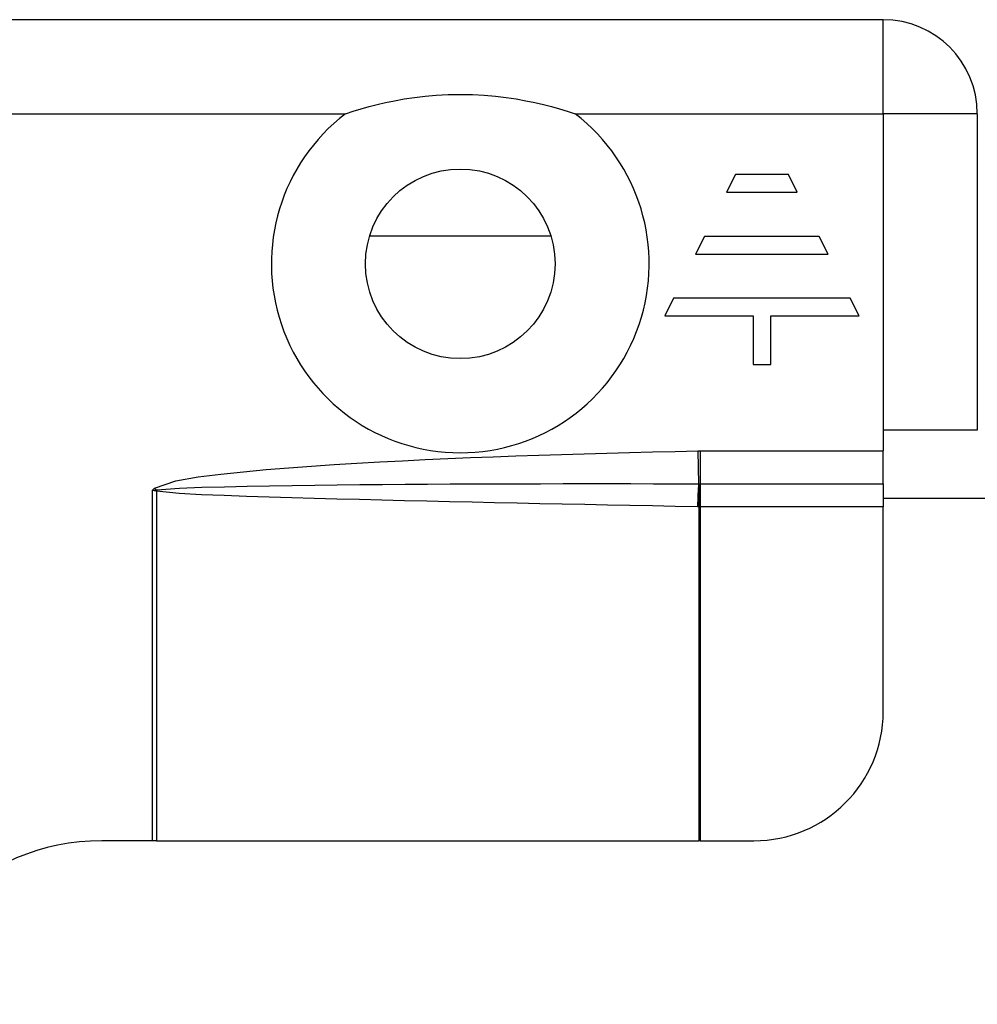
# Model space of a CAD drawing. Header units: inches. Extents: x 3 to 112, y 6 to 61.
# Tile 90 of 140: x 5.923 to 6.798, y 40.995 to 41.895. Entities that reach past the tile are written whole.
import ezdxf

# ---------------------------------------------------------------- set-up
doc = ezdxf.new("R2010")
doc.units = ezdxf.units.IN
doc.header["$MEASUREMENT"] = 0
doc.layers.add('Visible Edges(ANSI)', color=7, linetype='Continuous', lineweight=25)
doc.layers.add('Visible Tangent Edges(ANSI)', color=7, linetype='Continuous', lineweight=25)

msp = doc.modelspace()

# ---------------------------------------------------------------- linework, layer by layer
at = {"layer": 'Visible Edges(ANSI)'}
for p, q in [((6.71208, 41.89466), (5.13408, 41.89466)), ((6.79808, 41.80866), (6.79808, 41.51966)), ((6.57701, 41.75322), (6.56894, 41.73708)), ((6.62544, 41.75322), (6.57701, 41.75322)), ((6.63351, 41.73708), (6.62544, 41.75322)), ((6.56894, 41.73708), (6.63351, 41.73708)), ((6.24292, 41.69735), (6.40835, 41.69735)), ((6.54876, 41.69672), (6.54069, 41.68058)), ((6.65369, 41.69672), (6.54876, 41.69672)), ((6.66176, 41.68058), (6.65369, 41.69672)), ((6.54069, 41.68058), (6.66176, 41.68058)), ((6.52052, 41.64023), (6.51245, 41.62409)), ((6.68193, 41.64023), (6.52052, 41.64023)), ((6.69, 41.62409), (6.68193, 41.64023)), ((6.51245, 41.62409), (6.59315, 41.62409)), ((6.59315, 41.62409), (6.59315, 41.5797)), ((6.6093, 41.62409), (6.69, 41.62409)), ((6.6093, 41.5797), (6.6093, 41.62409)), ((6.59315, 41.5797), (6.6093, 41.5797)), ((6.71208, 41.51966), (6.71208, 41.5008)), ((6.79808, 41.51966), (6.71208, 41.51966)), ((6.71208, 41.47071), (6.71208, 41.5008)), ((6.71208, 41.47071), (6.71208, 41.44966)), ((6.71208, 41.45766), (9.38374, 41.45766)), ((6.71208, 41.26277), (6.71208, 41.44966)), ((6.04406, 41.14466), (5.99808, 41.14466)), ((6.04815, 41.14466), (6.04406, 41.14466)), ((6.04815, 41.14466), (6.54349, 41.14466)), ((6.54497, 41.14466), (6.54349, 41.14466)), ((6.54497, 41.14466), (6.59396, 41.14466))]:
    msp.add_line(p, q, dxfattribs=at)
at = {"layer": 'Visible Edges(ANSI)', "flags": 128}
msp.add_lwpolyline([(6.22063, 41.80866), (6.22782, 41.81101), (6.23507, 41.81322), (6.24236, 41.81526), (6.2497, 41.81715), (6.25743, 41.81895), (6.26568, 41.82066), (6.27446, 41.82224), (6.28373, 41.82364), (6.2935, 41.8248), (6.30375, 41.82569), (6.31447, 41.82626), (6.32563, 41.82646), (6.3368, 41.82626), (6.34752, 41.82569), (6.35776, 41.8248), (6.36753, 41.82364), (6.37681, 41.82224), (6.38559, 41.82066), (6.39384, 41.81895), (6.40156, 41.81715), (6.40891, 41.81526), (6.4162, 41.81322), (6.42345, 41.81101), (6.43064, 41.80866)], dxfattribs=at)
at = {"layer": 'Visible Edges(ANSI)'}
msp.add_circle((6.32563, 41.67166), 0.08661, dxfattribs=at)
for centre, radius, start, end in [((6.71208, 41.80866), 0.086, 0, 90), ((6.59396, 41.26277), 0.11811, 270, 0), ((5.99808, 40.94466), 0.2, 90, 180)]:
    msp.add_arc(centre, radius, start, end, dxfattribs=at)
at = {"layer": 'Visible Tangent Edges(ANSI)'}
for p, q in [((6.71208, 41.80866), (6.71208, 41.89466)), ((5.42842, 41.80866), (6.22063, 41.80866)), ((6.43064, 41.80866), (6.71208, 41.80866)), ((6.71208, 41.80866), (6.71208, 41.51966)), ((6.79808, 41.80866), (6.71208, 41.80866)), ((6.54275, 41.50077), (6.54337, 41.47072)), ((6.54497, 41.5008), (6.71208, 41.5008)), ((6.54497, 41.5008), (6.54497, 41.47071)), ((6.54497, 41.47071), (6.54497, 41.44966)), ((6.54497, 41.47071), (6.71208, 41.47071)), ((6.04406, 41.46466), (6.04628, 41.4667)), ((6.04406, 41.46466), (6.04769, 41.46516)), ((6.04406, 41.46466), (6.04406, 41.14466)), ((6.04756, 41.46408), (6.04406, 41.46466)), ((6.04628, 41.4667), (6.04769, 41.46516)), ((6.04815, 41.46393), (6.04815, 41.14466)), ((6.54349, 41.44966), (6.54349, 41.14466)), ((6.71208, 41.44966), (6.54497, 41.44966)), ((6.54497, 41.44966), (6.54497, 41.14466))]:
    msp.add_line(p, q, dxfattribs=at)
at = {"layer": 'Visible Tangent Edges(ANSI)', "flags": 128}
for points in [[(6.04628, 41.4667), (6.06581, 41.47341), (6.0863, 41.47695), (6.1069, 41.47961), (6.12756, 41.48179), (6.14826, 41.48371), (6.169, 41.4854), (6.18975, 41.48691), (6.2105, 41.48828), (6.23125, 41.48954), (6.252, 41.49071), (6.27275, 41.4918), (6.2935, 41.4928), (6.31426, 41.49374), (6.33502, 41.49461), (6.35579, 41.49542), (6.37656, 41.49618), (6.39733, 41.4969), (6.4181, 41.49757), (6.43887, 41.4982), (6.45964, 41.49879), (6.48042, 41.49934), (6.50119, 41.49985), (6.52197, 41.50033), (6.54275, 41.50077)], [(6.54275, 41.50077), (6.54284, 41.50077), (6.54293, 41.50078), (6.54302, 41.50078), (6.54312, 41.50078), (6.54321, 41.50078), (6.5433, 41.50078), (6.54339, 41.50078), (6.54349, 41.50079), (6.54358, 41.50079), (6.54367, 41.50079), (6.54376, 41.50079), (6.54386, 41.50079), (6.54395, 41.50079), (6.54404, 41.50079), (6.54414, 41.50079), (6.54423, 41.50079), (6.54432, 41.50079), (6.54441, 41.50079), (6.54451, 41.50079), (6.5446, 41.5008), (6.54469, 41.5008), (6.54478, 41.5008), (6.54488, 41.5008), (6.54497, 41.5008)], [(6.04849, 41.46534), (6.06898, 41.46677), (6.08958, 41.46754), (6.11019, 41.4681), (6.13081, 41.46856), (6.15143, 41.46894), (6.17206, 41.46926), (6.19268, 41.46954), (6.21331, 41.46978), (6.23394, 41.46999), (6.25456, 41.47017), (6.27519, 41.47032), (6.29582, 41.47045), (6.31644, 41.47057), (6.33707, 41.47066), (6.3577, 41.47073), (6.37833, 41.47079), (6.39896, 41.47083), (6.41959, 41.47086), (6.44022, 41.47087), (6.46085, 41.47087), (6.48148, 41.47085), (6.50211, 41.47082), (6.52274, 41.47078), (6.54337, 41.47072)], [(6.54337, 41.47072), (6.54342, 41.47072), (6.54348, 41.47072), (6.54354, 41.47072), (6.5436, 41.47072), (6.54365, 41.47072), (6.54371, 41.47072), (6.54377, 41.47072), (6.54383, 41.47072), (6.54388, 41.47072), (6.54394, 41.47072), (6.544, 41.47072), (6.54406, 41.47072), (6.54411, 41.47072), (6.54417, 41.47072), (6.54423, 41.47072), (6.54429, 41.47072), (6.54434, 41.47072), (6.5444, 41.47072), (6.54446, 41.47072), (6.54451, 41.47072), (6.54457, 41.47072), (6.54463, 41.47072), (6.54469, 41.47072), (6.54474, 41.47072)], [(6.54474, 41.47072), (6.54475, 41.47072), (6.54476, 41.47071), (6.54477, 41.47071), (6.54478, 41.47071), (6.54479, 41.47071), (6.5448, 41.47071), (6.54481, 41.47071), (6.54482, 41.47071), (6.54483, 41.47071), (6.54484, 41.47071), (6.54485, 41.47071), (6.54486, 41.47071), (6.54487, 41.47071), (6.54488, 41.47071), (6.54488, 41.47071), (6.54489, 41.47071), (6.5449, 41.47071), (6.54491, 41.47071), (6.54492, 41.47071), (6.54493, 41.47071), (6.54494, 41.47071), (6.54495, 41.47071), (6.54496, 41.47071), (6.54497, 41.47071)], [(6.04815, 41.46393), (6.04813, 41.46394), (6.0481, 41.46395), (6.04808, 41.46396), (6.04805, 41.46396), (6.04803, 41.46397), (6.04801, 41.46398), (6.04798, 41.46399), (6.04796, 41.46399), (6.04793, 41.464), (6.04791, 41.46401), (6.04788, 41.46401), (6.04786, 41.46402), (6.04783, 41.46403), (6.04781, 41.46403), (6.04778, 41.46404), (6.04776, 41.46404), (6.04773, 41.46405), (6.04771, 41.46405), (6.04768, 41.46406), (6.04766, 41.46407), (6.04763, 41.46407), (6.04761, 41.46407), (6.04758, 41.46408), (6.04756, 41.46408)], [(6.04769, 41.46516), (6.04773, 41.46517), (6.04776, 41.46518), (6.0478, 41.46519), (6.04783, 41.4652), (6.04786, 41.46521), (6.0479, 41.46522), (6.04793, 41.46523), (6.04797, 41.46524), (6.048, 41.46525), (6.04803, 41.46526), (6.04807, 41.46526), (6.0481, 41.46527), (6.04813, 41.46528), (6.04817, 41.46528), (6.0482, 41.46529), (6.04823, 41.4653), (6.04826, 41.4653), (6.0483, 41.46531), (6.04833, 41.46531), (6.04836, 41.46532), (6.04839, 41.46532), (6.04842, 41.46533), (6.04846, 41.46533), (6.04849, 41.46534)], [(6.54249, 41.44969), (6.52188, 41.45009), (6.50128, 41.4505), (6.48067, 41.45091), (6.46007, 41.45132), (6.43946, 41.45173), (6.41886, 41.45215), (6.39825, 41.45257), (6.37765, 41.453), (6.35704, 41.45343), (6.33644, 41.45387), (6.31584, 41.45432), (6.29523, 41.45478), (6.27463, 41.45525), (6.25403, 41.45573), (6.23342, 41.45623), (6.21282, 41.45675), (6.19222, 41.45729), (6.17161, 41.45787), (6.15101, 41.45848), (6.13041, 41.45915), (6.10981, 41.4599), (6.08923, 41.46077), (6.06865, 41.46188), (6.04815, 41.46393)], [(6.54349, 41.44966), (6.54345, 41.44966), (6.54341, 41.44966), (6.54337, 41.44966), (6.54333, 41.44967), (6.54328, 41.44967), (6.54324, 41.44967), (6.5432, 41.44967), (6.54316, 41.44967), (6.54312, 41.44967), (6.54307, 41.44967), (6.54303, 41.44967), (6.54299, 41.44968), (6.54295, 41.44968), (6.54291, 41.44968), (6.54287, 41.44968), (6.54282, 41.44968), (6.54278, 41.44968), (6.54274, 41.44968), (6.5427, 41.44968), (6.54266, 41.44968), (6.54261, 41.44969), (6.54257, 41.44969), (6.54253, 41.44969), (6.54249, 41.44969)], [(6.54497, 41.44966), (6.54491, 41.44966), (6.54485, 41.44966), (6.54478, 41.44966), (6.54472, 41.44966), (6.54466, 41.44966), (6.5446, 41.44966), (6.54454, 41.44966), (6.54448, 41.44966), (6.54441, 41.44966), (6.54435, 41.44966), (6.54429, 41.44966), (6.54423, 41.44966), (6.54417, 41.44966), (6.54411, 41.44966), (6.54405, 41.44966), (6.54398, 41.44966), (6.54392, 41.44966), (6.54386, 41.44966), (6.5438, 41.44966), (6.54374, 41.44966), (6.54368, 41.44966), (6.54362, 41.44966), (6.54355, 41.44966), (6.54349, 41.44966)]]:
    msp.add_lwpolyline(points, dxfattribs=at)
at = {"layer": 'Visible Tangent Edges(ANSI)'}
msp.add_arc((6.32563, 41.67166), 0.17261, 127.46944, 52.53056, dxfattribs=at)
for centre, major_axis, ratio, start_param, end_param in [((6.5438, 41.44969), (-0.00054, -0.02755), 0.04762, 3.844737, 4.713326), ((6.5448, 41.44966), (0.00103, 0.02754), 0.047596, 0.702205, 1.572575), ((6.04868, 41.46408), (-0.00339, -0.02735), 0.040384, 4.678033, 4.7174), ((6.04947, 41.46393), (0.00639, 0.02681), 0.046335, 1.529501, 1.581839)]:
    msp.add_ellipse(centre, major_axis=major_axis, ratio=ratio, start_param=start_param, end_param=end_param, dxfattribs=at)

doc.saveas('drawing.dxf')
